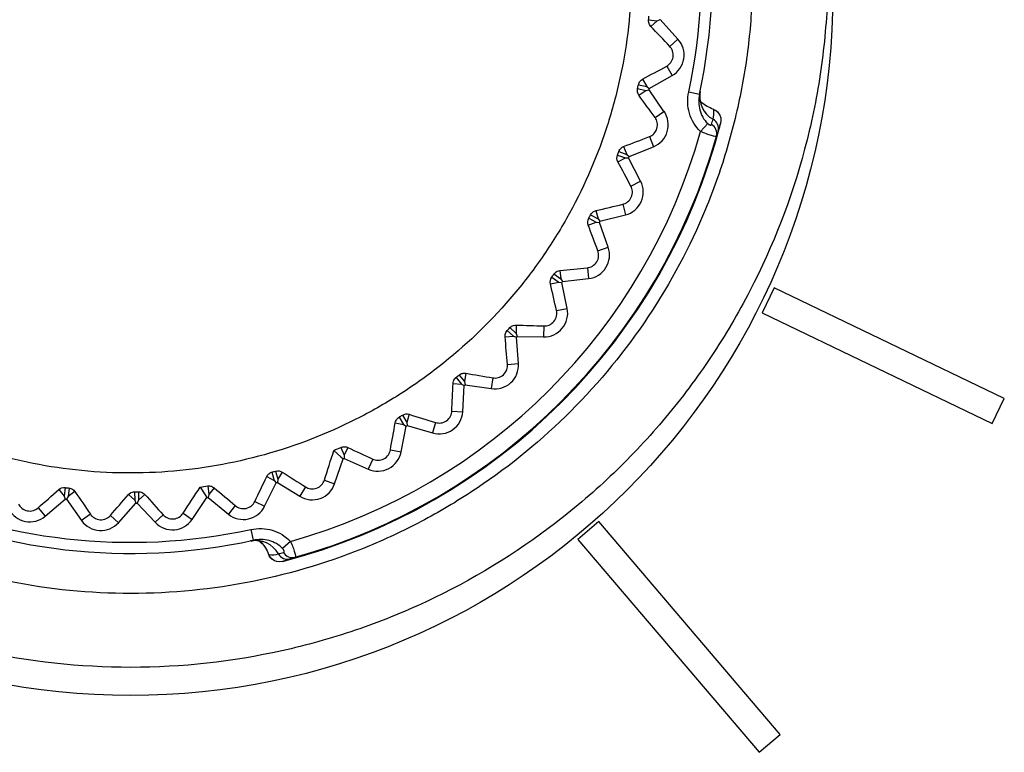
# Model space of a CAD drawing. Header units: millimetres. Extents: x 15231 to 16570, y 10019 to 11489.
# Tile 127 of 206: x 15950 to 15967, y 10792 to 10805. Entities that reach past the tile are written whole.
import ezdxf

# ---------------------------------------------------------------- set-up
doc = ezdxf.new("R2010")
doc.units = ezdxf.units.MM

msp = doc.modelspace()

# ---------------------------------------------------------------- linework, layer by layer
at = {"color": 7, "linetype": 'Continuous', "lineweight": 25}
for p, q in [((15961.065, 10805.198), (15961.218, 10805.183)), ((15961.106, 10805.08), (15961.218, 10805.183)), ((15961.218, 10805.183), (15961.273, 10805.202)), ((15961.594, 10804.851), (15961.273, 10805.202)), ((15961.448, 10804.718), (15961.594, 10804.851)), ((15961.392, 10804.362), (15961.49, 10804.191)), ((15960.955, 10804.123), (15961.031, 10803.99)), ((15961.077, 10803.956), (15961.49, 10804.191)), ((15960.865, 10803.957), (15961.015, 10803.922)), ((15960.88, 10804.023), (15961.031, 10803.99)), ((15960.89, 10803.835), (15961.015, 10803.922)), ((15961.015, 10803.922), (15961.072, 10803.933)), ((15961.031, 10803.99), (15961.077, 10803.956)), ((15961.343, 10803.543), (15961.072, 10803.933)), ((15961.79, 10803.895), (15961.985, 10803.852)), ((15961.181, 10803.43), (15961.343, 10803.543)), ((15962.245, 10803.574), (15962.239, 10803.576)), ((15962.005, 10803.181), (15962.134, 10803.321)), ((15961.078, 10803.085), (15961.152, 10802.902)), ((15960.526, 10802.817), (15960.67, 10802.764)), ((15960.613, 10802.906), (15960.67, 10802.764)), ((15960.711, 10802.724), (15961.152, 10802.902)), ((15960.502, 10802.753), (15960.646, 10802.699)), ((15960.51, 10802.629), (15960.646, 10802.699)), ((15960.646, 10802.699), (15960.703, 10802.703)), ((15960.67, 10802.764), (15960.711, 10802.724)), ((15960.92, 10802.28), (15960.703, 10802.703)), ((15960.745, 10802.189), (15960.92, 10802.28)), ((15960.112, 10801.746), (15960.15, 10801.598)), ((15960.597, 10801.861), (15960.646, 10801.67)), ((15959.973, 10801.485), (15960.117, 10801.536)), ((15959.981, 10801.609), (15960.117, 10801.536)), ((15960.014, 10801.67), (15960.15, 10801.598)), ((15960.117, 10801.536), (15960.174, 10801.532)), ((15960.15, 10801.598), (15960.185, 10801.553)), ((15960.185, 10801.553), (15960.646, 10801.67)), ((15960.333, 10801.084), (15960.174, 10801.532)), ((15960.147, 10801.018), (15960.333, 10801.084)), ((15959.461, 10800.663), (15959.478, 10800.511)), ((15959.957, 10800.713), (15959.98, 10800.517)), ((15959.313, 10800.545), (15959.438, 10800.455)), ((15959.353, 10800.6), (15959.478, 10800.511)), ((15959.478, 10800.511), (15959.508, 10800.462)), ((15959.508, 10800.462), (15959.98, 10800.517)), ((15959.288, 10800.423), (15959.438, 10800.455)), ((15959.438, 10800.455), (15959.494, 10800.443)), ((15959.592, 10799.977), (15959.494, 10800.443)), ((15963.336, 10800.348), (15963.12, 10799.898)), ((15967.499, 10798.344), (15963.336, 10800.348)), ((15959.398, 10799.937), (15959.592, 10799.977)), ((15963.12, 10799.898), (15967.282, 10797.894)), ((15963.12, 10799.898), (15963.12, 10799.898)), ((15963.12, 10799.898), (15967.282, 10797.894)), ((15958.509, 10799.579), (15958.62, 10799.473)), ((15958.556, 10799.629), (15958.668, 10799.523)), ((15958.671, 10799.676), (15958.668, 10799.523)), ((15959.169, 10799.659), (15959.166, 10799.462)), ((15958.468, 10799.462), (15958.62, 10799.473)), ((15958.62, 10799.473), (15958.674, 10799.454)), ((15958.668, 10799.523), (15958.69, 10799.47)), ((15958.709, 10798.98), (15958.674, 10799.454)), ((15958.69, 10799.47), (15959.166, 10799.462)), ((15958.512, 10798.965), (15958.709, 10798.98)), ((15957.583, 10798.729), (15957.679, 10798.609)), ((15957.636, 10798.772), (15957.733, 10798.653)), ((15957.756, 10798.804), (15957.733, 10798.653)), ((15958.248, 10798.721), (15958.218, 10798.526)), ((15957.527, 10798.618), (15957.679, 10798.609)), ((15957.679, 10798.609), (15957.73, 10798.583)), ((15957.702, 10798.108), (15957.73, 10798.583)), ((15957.733, 10798.653), (15957.749, 10798.597)), ((15957.749, 10798.597), (15958.218, 10798.526)), ((15967.282, 10797.894), (15967.499, 10798.344)), ((15967.282, 10797.894), (15967.499, 10798.344)), ((15967.499, 10798.344), (15967.499, 10798.344)), ((15956.552, 10798.01), (15956.632, 10797.878)), ((15956.611, 10798.046), (15956.691, 10797.914)), ((15956.734, 10798.061), (15956.691, 10797.914)), ((15957.505, 10798.12), (15957.702, 10798.108)), ((15956.482, 10797.908), (15956.632, 10797.878)), ((15956.587, 10797.379), (15956.679, 10797.845)), ((15956.632, 10797.878), (15956.679, 10797.845)), ((15956.691, 10797.914), (15956.699, 10797.857)), ((15956.699, 10797.857), (15957.155, 10797.724)), ((15957.21, 10797.913), (15957.155, 10797.724)), ((15967.282, 10797.894), (15967.282, 10797.894)), ((15955.497, 10797.462), (15955.56, 10797.321)), ((15955.622, 10797.461), (15955.56, 10797.321)), ((15955.56, 10797.321), (15955.56, 10797.264)), ((15955.56, 10797.264), (15955.994, 10797.071)), ((15956.394, 10797.417), (15956.587, 10797.379)), ((15955.385, 10796.805), (15955.538, 10797.255)), ((15956.074, 10797.251), (15955.994, 10797.071)), ((15954.156, 10796.933), (15954.293, 10796.865)), ((15954.251, 10797.014), (15954.293, 10796.865)), ((15954.316, 10797.032), (15954.359, 10796.885)), ((15954.439, 10797.015), (15954.359, 10796.885)), ((15950.513, 10796.735), (15950.494, 10796.582)), ((15950.581, 10796.727), (15950.563, 10796.574)), ((15953.089, 10796.764), (15953.111, 10796.612)), ((15953.208, 10796.73), (15953.111, 10796.612)), ((15954.117, 10796.396), (15954.329, 10796.821)), ((15954.293, 10796.865), (15954.329, 10796.821)), ((15954.359, 10796.885), (15954.351, 10796.828)), ((15954.351, 10796.828), (15954.756, 10796.578)), ((15954.86, 10796.746), (15954.756, 10796.578)), ((15955.199, 10796.868), (15955.385, 10796.805)), ((15950.394, 10796.699), (15950.494, 10796.582)), ((15950.494, 10796.582), (15950.51, 10796.527)), ((15950.563, 10796.574), (15950.533, 10796.525)), ((15950.687, 10796.662), (15950.563, 10796.574)), ((15951.655, 10796.608), (15951.769, 10796.507)), ((15951.768, 10796.661), (15951.769, 10796.507)), ((15951.836, 10796.661), (15951.838, 10796.507)), ((15951.95, 10796.612), (15951.838, 10796.507)), ((15952.807, 10796.159), (15953.073, 10796.553)), ((15953.111, 10796.612), (15953.096, 10796.556)), ((15953.096, 10796.556), (15953.464, 10796.255)), ((15950.149, 10796.218), (15950.51, 10796.527)), ((15950.533, 10796.525), (15950.808, 10796.137)), ((15951.476, 10796.1), (15951.792, 10796.454)), ((15951.769, 10796.507), (15951.792, 10796.454)), ((15951.838, 10796.507), (15951.816, 10796.455)), ((15951.816, 10796.455), (15952.14, 10796.107)), ((15953.589, 10796.408), (15953.464, 10796.255)), ((15953.941, 10796.483), (15954.117, 10796.396)), ((15950.021, 10796.368), (15950.149, 10796.218)), ((15950.969, 10796.251), (15950.808, 10796.137)), ((15951.329, 10796.231), (15951.476, 10796.1)), ((15952.284, 10796.242), (15952.14, 10796.107)), ((15952.643, 10796.27), (15952.807, 10796.159)), ((15960.167, 10796.12), (15959.787, 10795.796)), ((15963.443, 10792.269), (15960.167, 10796.12)), ((15953.871, 10795.976), (15953.913, 10795.781)), ((15954.585, 10795.761), (15954.445, 10795.631)), ((15959.787, 10795.796), (15963.062, 10791.945)), ((15959.787, 10795.796), (15963.062, 10791.945)), ((15959.787, 10795.796), (15959.787, 10795.796)), ((15954.189, 10795.527), (15954.192, 10795.521)), ((15963.062, 10791.945), (15963.443, 10792.269)), ((15963.062, 10791.945), (15963.443, 10792.269)), ((15963.443, 10792.269), (15963.443, 10792.269)), ((15963.062, 10791.945), (15963.062, 10791.945))]:
    msp.add_line(p, q, dxfattribs=at)
at = {"color": 7, "linetype": 'Continuous', "lineweight": 25, "flags": 128}
for points in [[(15962.016, 10803.698), (15962.017, 10803.698), (15961.995, 10803.759), (15961.995, 10803.9), (15961.996, 10803.901), (15961.996, 10803.901)], [(15955.372, 10797.408), (15955.496, 10797.293), (15955.538, 10797.255)], [(15952.954, 10796.745), (15953.043, 10796.602), (15953.073, 10796.553)]]:
    msp.add_lwpolyline(points, dxfattribs=at)
at = {"color": 7, "linetype": 'Continuous', "lineweight": 25}
msp.add_circle((15951.697, 10805.673), 12.699, dxfattribs=at)
for centre, radius, start, end in [((15951.697, 10806.069), 10.524, 347.8421, 282.1579), ((15951.697, 10806.069), 10.324, 347.8421, 282.1579), ((15961.279, 10804.562), 0.428, 299.6425, 42.4851), ((15951.697, 10806.069), 9.615, 347.1649, 347.3032), ((15962.46, 10803.812), 0.472, 169.211, 241.0889), ((15960.992, 10803.299), 0.428, 291.983, 34.8256), ((15962.174, 10803.373), 0.209, 41.9169, 70.4501), ((15951.697, 10806.069), 11.017, 284.4177, 345.5823), ((15962.136, 10803.232), 0.192, 346.3626, 60.3668), ((15951.697, 10806.069), 10.705, 285.6523, 344.3477), ((15962.106, 10803.141), 0.192, 345.8339, 59.4514), ((15951.697, 10806.069), 11.005, 285.6841, 344.3159), ((15951.697, 10806.069), 9.615, 339.5053, 339.6436), ((15960.54, 10802.084), 0.428, 284.3234, 27.166), ((15951.697, 10806.069), 9.615, 331.8457, 331.9841), ((15959.93, 10800.941), 0.428, 276.6638, 19.5064), ((15951.697, 10806.069), 9.615, 324.1861, 324.3245), ((15959.173, 10799.89), 0.428, 269.0042, 11.8468), ((15951.697, 10806.069), 9.615, 316.5266, 316.6649), ((15958.283, 10798.948), 0.428, 261.3447, 4.1873), ((15951.697, 10806.069), 9.615, 308.867, 309.0054), ((15957.275, 10798.134), 0.428, 253.6851, 356.5277), ((15951.697, 10806.069), 9.615, 301.2074, 301.3458), ((15951.697, 10806.069), 9.615, 293.5478, 293.6862), ((15956.168, 10797.461), 0.428, 246.0255, 348.8681), ((15951.697, 10806.069), 9.615, 285.8883, 286.0266), ((15954.98, 10796.942), 0.428, 238.3659, 341.2085), ((15951.697, 10806.069), 9.615, 278.2287, 278.3671), ((15951.697, 10806.069), 9.615, 262.9095, 263.0479), ((15951.697, 10806.069), 9.615, 270.5691, 270.7075), ((15953.735, 10796.586), 0.428, 230.7064, 333.549), ((15949.871, 10796.543), 0.428, 207.7276, 310.5702), ((15951.157, 10796.385), 0.428, 215.3872, 318.2298), ((15952.453, 10796.399), 0.428, 223.0468, 325.8894), ((15953.954, 10795.306), 0.472, 28.9111, 100.789), ((15954.392, 10795.592), 0.209, 199.5499, 228.0831), ((15954.534, 10795.629), 0.192, 209.6332, 283.6374), ((15954.625, 10795.659), 0.192, 210.5486, 284.1661)]:
    msp.add_arc(centre, radius, start, end, dxfattribs=at)
for centre, major_axis, start_param, end_param in [((15951.938, 10806.732), (3.691, 10.141), 4.763735, 4.764101), ((15951.034, 10805.828), (10.141, 3.691), 4.660677, 4.661043)]:
    msp.add_ellipse(centre, major_axis=major_axis, ratio=0.998849, start_param=start_param, end_param=end_param, dxfattribs=at)
for points, knots in [([(15951.697, 10794.819), (15952.44, 10794.819), (15953.176, 10794.892), (15954.632, 10795.183), (15955.337, 10795.399), (15956.352, 10795.821), (15956.684, 10795.978), (15957.334, 10796.326), (15957.654, 10796.518), (15958.574, 10797.135), (15959.14, 10797.601), (15960.178, 10798.64), (15960.652, 10799.22), (15961.467, 10800.443), (15961.812, 10801.089), (15962.235, 10802.113), (15962.36, 10802.464), (15962.573, 10803.17), (15962.662, 10803.526), (15962.804, 10804.245), (15962.858, 10804.608), (15962.929, 10805.339), (15962.947, 10805.709), (15962.946, 10806.822), (15962.873, 10807.552), (15962.658, 10808.631), (15962.568, 10808.987), (15962.353, 10809.695), (15962.227, 10810.046), (15961.803, 10811.066), (15961.457, 10811.712), (15960.844, 10812.629), (15960.622, 10812.928), (15960.152, 10813.5), (15959.904, 10813.772), (15959.125, 10814.549), (15958.558, 10815.015), (15957.634, 10815.632), (15957.315, 10815.823), (15956.666, 10816.169), (15956.334, 10816.325), (15955.657, 10816.605), (15955.312, 10816.729), (15954.606, 10816.942), (15954.245, 10817.033), (15953.157, 10817.248), (15952.427, 10817.319), (15950.959, 10817.319), (15950.213, 10817.245), (15948.772, 10816.957), (15948.07, 10816.744), (15947.048, 10816.32), (15946.711, 10816.16), (15946.06, 10815.812), (15945.745, 10815.623), (15944.832, 10815.011), (15944.262, 10814.545), (15943.213, 10813.494), (15942.748, 10812.926), (15942.137, 10812.011), (15941.948, 10811.696), (15941.6, 10811.044), (15941.441, 10810.707), (15941.019, 10809.686), (15940.806, 10808.984), (15940.591, 10807.902), (15940.537, 10807.535), (15940.464, 10806.798), (15940.447, 10806.43), (15940.447, 10805.329), (15940.519, 10804.6), (15940.735, 10803.511), (15940.826, 10803.15), (15941.04, 10802.445), (15941.288, 10801.755), (15941.601, 10801.092), (15941.948, 10800.442), (15942.14, 10800.123), (15942.756, 10799.201), (15943.222, 10798.634), (15944, 10797.856), (15944.273, 10797.608), (15944.846, 10797.137), (15945.144, 10796.917), (15946.062, 10796.304), (15946.708, 10795.959), (15947.73, 10795.535), (15948.081, 10795.409), (15948.788, 10795.195), (15949.144, 10795.106), (15950.223, 10794.892), (15950.954, 10794.819), (15951.697, 10794.819)], [0, 0, 0, 0, 0.03125, 0.03125, 0.0625, 0.0625, 0.078125, 0.078125, 0.09375, 0.09375, 0.125, 0.125, 0.15625, 0.15625, 0.1875, 0.1875, 0.203125, 0.203125, 0.21875, 0.21875, 0.234375, 0.234375, 0.25, 0.25, 0.28125, 0.28125, 0.296875, 0.296875, 0.3125, 0.3125, 0.34375, 0.34375, 0.359375, 0.359375, 0.375, 0.375, 0.40625, 0.40625, 0.421875, 0.421875, 0.4375, 0.4375, 0.453125, 0.453125, 0.46875, 0.46875, 0.5, 0.5, 0.53125, 0.53125, 0.5625, 0.5625, 0.578125, 0.578125, 0.59375, 0.59375, 0.625, 0.625, 0.65625, 0.65625, 0.671875, 0.671875, 0.6875, 0.6875, 0.71875, 0.71875, 0.734375, 0.734375, 0.75, 0.75, 0.78125, 0.78125, 0.796875, 0.796875, 0.8125, 0.828125, 0.828125, 0.84375, 0.84375, 0.875, 0.875, 0.890625, 0.890625, 0.90625, 0.90625, 0.9375, 0.9375, 0.953125, 0.953125, 0.96875, 0.96875, 1, 1, 1, 1]), ([(15951.012, 10815.1), (15950.415, 10815.055), (15949.831, 10814.952), (15948.689, 10814.634), (15948.127, 10814.416), (15947.071, 10813.881), (15946.573, 10813.564), (15945.87, 10813.015), (15945.643, 10812.818), (15945.214, 10812.407), (15945.01, 10812.192), (15944.433, 10811.521), (15944.091, 10811.035), (15943.504, 10809.994), (15943.265, 10809.453), (15942.989, 10808.611), (15942.91, 10808.326), (15942.78, 10807.745), (15942.729, 10807.449), (15942.622, 10806.565), (15942.608, 10805.975), (15942.674, 10805.088), (15942.711, 10804.791), (15942.814, 10804.203), (15942.88, 10803.914), (15943.117, 10803.06), (15943.33, 10802.509), (15943.734, 10801.71), (15943.882, 10801.45), (15944.2, 10800.95), (15944.541, 10800.467), (15944.927, 10800.02), (15945.337, 10799.591), (15945.554, 10799.384), (15946.232, 10798.801), (15946.715, 10798.462), (15947.745, 10797.88), (15948.297, 10797.637), (15949.422, 10797.267), (15949.998, 10797.138), (15950.883, 10797.03), (15951.183, 10797.008), (15951.777, 10796.995), (15952.073, 10797.002), (15952.956, 10797.069), (15953.54, 10797.17), (15954.693, 10797.491), (15955.244, 10797.705), (15956.035, 10798.104), (15956.292, 10798.25), (15956.795, 10798.569), (15957.04, 10798.742), (15957.742, 10799.291), (15958.169, 10799.699), (15958.749, 10800.372), (15958.933, 10800.608), (15959.276, 10801.096), (15959.435, 10801.347), (15959.871, 10802.119), (15960.11, 10802.659), (15960.39, 10803.508), (15960.47, 10803.797), (15960.6, 10804.376), (15960.7, 10804.958), (15960.744, 10805.548), (15960.758, 10806.14), (15960.751, 10806.44), (15960.684, 10807.332), (15960.582, 10807.914), (15960.346, 10808.768), (15960.253, 10809.05), (15960.038, 10809.607), (15959.916, 10809.881), (15959.516, 10810.674), (15959.2, 10811.173), (15958.652, 10811.875), (15958.456, 10812.102), (15958.045, 10812.533), (15957.831, 10812.737), (15957.16, 10813.315), (15956.676, 10813.656), (15955.635, 10814.245), (15955.093, 10814.484), (15954.252, 10814.762), (15953.966, 10814.841), (15953.386, 10814.971), (15953.09, 10815.022), (15952.203, 10815.131), (15951.609, 10815.145), (15951.012, 10815.1)], [0, 0, 0, 0, 0.03125, 0.03125, 0.0625, 0.0625, 0.09375, 0.09375, 0.109375, 0.109375, 0.125, 0.125, 0.15625, 0.15625, 0.1875, 0.1875, 0.203125, 0.203125, 0.21875, 0.21875, 0.25, 0.25, 0.265625, 0.265625, 0.28125, 0.28125, 0.3125, 0.3125, 0.328125, 0.328125, 0.34375, 0.359375, 0.359375, 0.375, 0.375, 0.40625, 0.40625, 0.4375, 0.4375, 0.46875, 0.46875, 0.484375, 0.484375, 0.5, 0.5, 0.53125, 0.53125, 0.5625, 0.5625, 0.578125, 0.578125, 0.59375, 0.59375, 0.625, 0.625, 0.640625, 0.640625, 0.65625, 0.65625, 0.6875, 0.6875, 0.703125, 0.703125, 0.71875, 0.734375, 0.734375, 0.75, 0.75, 0.78125, 0.78125, 0.796875, 0.796875, 0.8125, 0.8125, 0.84375, 0.84375, 0.859375, 0.859375, 0.875, 0.875, 0.90625, 0.90625, 0.9375, 0.9375, 0.953125, 0.953125, 0.96875, 0.96875, 1, 1, 1, 1]), ([(15964.11, 10808.329), (15964.192, 10807.876), (15964.249, 10807.414), (15964.312, 10806.495), (15964.318, 10806.036), (15964.28, 10805.122), (15964.237, 10804.667), (15964.1, 10803.759), (15964.006, 10803.303), (15963.65, 10801.965), (15963.32, 10801.112), (15962.687, 10799.889), (15962.452, 10799.489), (15961.94, 10798.72), (15961.665, 10798.353), (15961.077, 10797.651), (15960.765, 10797.316), (15960.104, 10796.681), (15959.753, 10796.379), (15958.653, 10795.533), (15957.87, 10795.058), (15956.625, 10794.475), (15956.197, 10794.303), (15955.319, 10794.004), (15954.876, 10793.881), (15953.535, 10793.583), (15952.625, 10793.482), (15950.77, 10793.482), (15949.858, 10793.583), (15948.517, 10793.881), (15948.075, 10794.004), (15947.198, 10794.302), (15946.769, 10794.475), (15945.523, 10795.058), (15944.741, 10795.533), (15943.642, 10796.378), (15943.29, 10796.681), (15942.628, 10797.317), (15942.316, 10797.651), (15941.729, 10798.353), (15941.454, 10798.72), (15940.943, 10799.489), (15940.707, 10799.889), (15940.073, 10801.113), (15939.743, 10801.966), (15939.388, 10803.302), (15939.294, 10803.758), (15939.157, 10804.667), (15939.113, 10805.123), (15939.076, 10806.037), (15939.082, 10806.495), (15939.145, 10807.413), (15939.202, 10807.876), (15939.284, 10808.329)], [0, 0, 0, 0, 0.03125, 0.03125, 0.0625, 0.0625, 0.09375, 0.09375, 0.125, 0.125, 0.1875, 0.1875, 0.21875, 0.21875, 0.25, 0.25, 0.28125, 0.28125, 0.3125, 0.3125, 0.375, 0.375, 0.40625, 0.40625, 0.4375, 0.4375, 0.5, 0.5, 0.5625, 0.5625, 0.59375, 0.59375, 0.625, 0.625, 0.6875, 0.6875, 0.71875, 0.71875, 0.75, 0.75, 0.78125, 0.78125, 0.8125, 0.8125, 0.875, 0.875, 0.90625, 0.90625, 0.9375, 0.9375, 0.96875, 0.96875, 1, 1, 1, 1]), ([(15961.106, 10805.08), (15961.096, 10805.09), (15961.088, 10805.101), (15961.081, 10805.114), (15961.075, 10805.126), (15961.07, 10805.139), (15961.068, 10805.153), (15961.065, 10805.167), (15961.064, 10805.182), (15961.065, 10805.197), (15961.065, 10805.197), (15961.065, 10805.197), (15961.065, 10805.198)], [0.0000085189, 0.0000085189, 0.0000085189, 0.0000085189, 0.0000581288, 0.0000581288, 0.0000581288, 0.0001022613, 0.0001022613, 0.0001022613, 0.000146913, 0.000146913, 0.000146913, 0.00014768, 0.00014768, 0.00014768, 0.00014768]), ([(15961.392, 10804.362), (15961.419, 10804.377), (15961.444, 10804.398), (15961.486, 10804.454), (15961.502, 10804.489), (15961.513, 10804.563), (15961.509, 10804.602), (15961.487, 10804.668), (15961.469, 10804.695), (15961.448, 10804.718)], [0, 0, 0, 0, 0.25, 0.25, 0.5, 0.5, 0.75, 0.75, 1, 1, 1, 1]), ([(15960.88, 10804.023), (15960.883, 10804.035), (15960.887, 10804.047), (15960.892, 10804.057), (15960.898, 10804.069), (15960.905, 10804.08), (15960.913, 10804.089), (15960.924, 10804.101), (15960.936, 10804.112), (15960.949, 10804.119), (15960.951, 10804.121), (15960.953, 10804.122), (15960.955, 10804.123)], [0.0000035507, 0.0000035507, 0.0000035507, 0.0000035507, 0.0000399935, 0.0000399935, 0.0000399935, 0.0000796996, 0.0000796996, 0.0000796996, 0.0001344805, 0.0001344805, 0.0001344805, 0.0001425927, 0.0001425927, 0.0001425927, 0.0001425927]), ([(15962.005, 10803.181), (15961.909, 10803.27), (15961.84, 10803.384), (15961.767, 10803.633), (15961.762, 10803.766), (15961.79, 10803.895)], [0, 0, 0, 0, 0.5, 0.5, 1, 1, 1, 1]), ([(15961.985, 10803.852), (15961.965, 10803.758), (15961.967, 10803.66), (15962.016, 10803.475), (15962.064, 10803.388), (15962.134, 10803.321)], [0, 0, 0, 0, 0.5, 0.5, 1, 1, 1, 1]), ([(15962.239, 10803.576), (15962.161, 10803.613), (15962.063, 10803.658), (15961.986, 10803.732), (15961.97, 10803.747)], [0, 0, 0, 0, 0.794791, 1, 1, 1, 1]), ([(15961.078, 10803.085), (15961.107, 10803.096), (15961.135, 10803.113), (15961.183, 10803.163), (15961.204, 10803.196), (15961.225, 10803.269), (15961.226, 10803.308), (15961.213, 10803.376), (15961.199, 10803.405), (15961.181, 10803.43)], [0, 0, 0, 0, 0.25, 0.25, 0.5, 0.5, 0.75, 0.75, 1, 1, 1, 1]), ([(15962.134, 10803.321), (15962.139, 10803.317), (15962.143, 10803.313), (15962.148, 10803.31), (15962.149, 10803.308), (15962.151, 10803.307), (15962.152, 10803.306), (15962.157, 10803.303), (15962.162, 10803.301), (15962.166, 10803.299), (15962.168, 10803.298), (15962.169, 10803.298), (15962.171, 10803.297), (15962.177, 10803.295), (15962.182, 10803.294), (15962.186, 10803.294), (15962.19, 10803.294), (15962.194, 10803.295), (15962.197, 10803.297), (15962.2, 10803.299), (15962.202, 10803.301), (15962.203, 10803.304), (15962.204, 10803.305), (15962.204, 10803.305), (15962.204, 10803.306)], [0, 0, 0, 0, 0.0000175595, 0.0000175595, 0.0000175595, 0.0000234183, 0.0000234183, 0.0000234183, 0.000040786, 0.000040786, 0.000040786, 0.0000481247, 0.0000481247, 0.0000481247, 0.0000732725, 0.0000732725, 0.0000732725, 0.0001000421, 0.0001000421, 0.0001000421, 0.0001301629, 0.0001301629, 0.0001301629, 0.0001353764, 0.0001353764, 0.0001353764, 0.0001353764]), ([(15962.292, 10803.094), (15962.288, 10803.085), (15962.255, 10803.088), (15962.148, 10803.119), (15962.076, 10803.147), (15962.005, 10803.181)], [0, 0, 0, 0, 0.5, 0.5, 1, 1, 1, 1]), ([(15960.526, 10802.817), (15960.53, 10802.829), (15960.536, 10802.841), (15960.543, 10802.851), (15960.55, 10802.861), (15960.559, 10802.871), (15960.568, 10802.879), (15960.58, 10802.89), (15960.594, 10802.898), (15960.608, 10802.904), (15960.61, 10802.905), (15960.611, 10802.905), (15960.613, 10802.906)], [0.0000026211, 0.0000026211, 0.0000026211, 0.0000026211, 0.0000400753, 0.0000400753, 0.0000400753, 0.0000798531, 0.0000798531, 0.0000798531, 0.0001350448, 0.0001350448, 0.0001350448, 0.0001417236, 0.0001417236, 0.0001417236, 0.0001417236]), ([(15960.597, 10801.861), (15960.626, 10801.868), (15960.657, 10801.882), (15960.712, 10801.925), (15960.736, 10801.954), (15960.767, 10802.024), (15960.773, 10802.062), (15960.769, 10802.131), (15960.759, 10802.163), (15960.745, 10802.189)], [0, 0, 0, 0, 0.25, 0.25, 0.5, 0.5, 0.75, 0.75, 1, 1, 1, 1]), ([(15960.014, 10801.67), (15960.02, 10801.681), (15960.027, 10801.692), (15960.036, 10801.701), (15960.044, 10801.71), (15960.054, 10801.719), (15960.064, 10801.725), (15960.078, 10801.734), (15960.093, 10801.741), (15960.108, 10801.745), (15960.109, 10801.745), (15960.11, 10801.746), (15960.112, 10801.746)], [0.000001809, 0.000001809, 0.000001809, 0.000001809, 0.0000401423, 0.0000401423, 0.0000401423, 0.0000799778, 0.0000799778, 0.0000799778, 0.0001355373, 0.0001355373, 0.0001355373, 0.000140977, 0.000140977, 0.000140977, 0.000140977]), ([(15959.957, 10800.713), (15959.987, 10800.716), (15960.018, 10800.725), (15960.079, 10800.76), (15960.107, 10800.786), (15960.147, 10800.851), (15960.158, 10800.888), (15960.163, 10800.957), (15960.158, 10800.99), (15960.147, 10801.018)], [0, 0, 0, 0, 0.25, 0.25, 0.5, 0.5, 0.75, 0.75, 1, 1, 1, 1]), ([(15959.353, 10800.6), (15959.361, 10800.611), (15959.37, 10800.621), (15959.38, 10800.629), (15959.389, 10800.637), (15959.4, 10800.644), (15959.411, 10800.649), (15959.426, 10800.656), (15959.442, 10800.661), (15959.457, 10800.662), (15959.458, 10800.663), (15959.459, 10800.663), (15959.461, 10800.663)], [0.0000010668, 0.0000010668, 0.0000010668, 0.0000010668, 0.000040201, 0.000040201, 0.000040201, 0.0000800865, 0.0000800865, 0.0000800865, 0.0001359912, 0.0001359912, 0.0001359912, 0.0001403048, 0.0001403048, 0.0001403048, 0.0001403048]), ([(15959.169, 10799.659), (15959.199, 10799.658), (15959.232, 10799.663), (15959.296, 10799.69), (15959.328, 10799.712), (15959.376, 10799.771), (15959.392, 10799.806), (15959.406, 10799.875), (15959.405, 10799.907), (15959.398, 10799.937)], [0, 0, 0, 0, 0.25, 0.25, 0.5, 0.5, 0.75, 0.75, 1, 1, 1, 1]), ([(15958.468, 10799.462), (15958.467, 10799.475), (15958.467, 10799.489), (15958.47, 10799.503), (15958.472, 10799.516), (15958.477, 10799.529), (15958.483, 10799.542), (15958.489, 10799.555), (15958.498, 10799.567), (15958.508, 10799.578), (15958.508, 10799.578), (15958.509, 10799.579), (15958.509, 10799.579)], [0.0000095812, 0.0000095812, 0.0000095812, 0.0000095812, 0.0000588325, 0.0000588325, 0.0000588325, 0.0001028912, 0.0001028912, 0.0001028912, 0.0001474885, 0.0001474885, 0.0001474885, 0.0001490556, 0.0001490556, 0.0001490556, 0.0001490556]), ([(15958.556, 10799.629), (15958.565, 10799.638), (15958.576, 10799.647), (15958.587, 10799.654), (15958.598, 10799.661), (15958.609, 10799.666), (15958.621, 10799.669), (15958.637, 10799.674), (15958.653, 10799.677), (15958.668, 10799.676), (15958.669, 10799.676), (15958.67, 10799.676), (15958.671, 10799.676)], [0.0000003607, 0.0000003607, 0.0000003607, 0.0000003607, 0.0000402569, 0.0000402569, 0.0000402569, 0.0000801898, 0.0000801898, 0.0000801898, 0.0001364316, 0.0001364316, 0.0001364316, 0.0001396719, 0.0001396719, 0.0001396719, 0.0001396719]), ([(15958.248, 10798.721), (15958.278, 10798.716), (15958.311, 10798.716), (15958.378, 10798.734), (15958.412, 10798.752), (15958.468, 10798.804), (15958.489, 10798.836), (15958.512, 10798.902), (15958.515, 10798.935), (15958.512, 10798.965)], [0, 0, 0, 0, 0.25, 0.25, 0.5, 0.5, 0.75, 0.75, 1, 1, 1, 1]), ([(15957.527, 10798.618), (15957.528, 10798.632), (15957.53, 10798.646), (15957.535, 10798.66), (15957.539, 10798.673), (15957.545, 10798.685), (15957.553, 10798.697), (15957.56, 10798.706), (15957.568, 10798.716), (15957.577, 10798.724), (15957.579, 10798.726), (15957.581, 10798.728), (15957.583, 10798.729)], [0.0000072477, 0.0000072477, 0.0000072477, 0.0000072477, 0.0000581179, 0.0000581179, 0.0000581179, 0.0001018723, 0.0001018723, 0.0001018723, 0.0001391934, 0.0001391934, 0.0001391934, 0.0001465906, 0.0001465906, 0.0001465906, 0.0001465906]), ([(15957.636, 10798.772), (15957.654, 10798.787), (15957.676, 10798.797), (15957.718, 10798.807), (15957.738, 10798.807), (15957.756, 10798.804)], [0, 0, 0, 0, 0.5, 0.5, 1, 1, 1, 1]), ([(15956.482, 10797.908), (15956.484, 10797.921), (15956.489, 10797.936), (15956.496, 10797.949), (15956.502, 10797.961), (15956.509, 10797.972), (15956.519, 10797.982), (15956.527, 10797.991), (15956.536, 10798), (15956.547, 10798.006), (15956.549, 10798.008), (15956.55, 10798.009), (15956.552, 10798.01)], [0.000005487, 0.000005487, 0.000005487, 0.000005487, 0.0000575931, 0.0000575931, 0.0000575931, 0.0001011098, 0.0001011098, 0.0001011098, 0.0001382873, 0.0001382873, 0.0001382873, 0.0001449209, 0.0001449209, 0.0001449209, 0.0001449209]), ([(15957.21, 10797.913), (15957.239, 10797.904), (15957.271, 10797.9), (15957.34, 10797.909), (15957.377, 10797.922), (15957.44, 10797.966), (15957.464, 10797.996), (15957.496, 10798.058), (15957.504, 10798.09), (15957.505, 10798.12)], [0, 0, 0, 0, 0.25, 0.25, 0.5, 0.5, 0.75, 0.75, 1, 1, 1, 1]), ([(15955.497, 10797.462), (15955.504, 10797.465), (15955.511, 10797.467), (15955.518, 10797.469), (15955.53, 10797.473), (15955.542, 10797.475), (15955.554, 10797.475), (15955.569, 10797.475), (15955.584, 10797.473), (15955.598, 10797.47), (15955.606, 10797.467), (15955.614, 10797.464), (15955.622, 10797.461)], [0.0000166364, 0.0000166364, 0.0000166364, 0.0000166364, 0.0000381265, 0.0000381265, 0.0000381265, 0.0000760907, 0.0000760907, 0.0000760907, 0.0001252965, 0.0001252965, 0.0001252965, 0.0001563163, 0.0001563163, 0.0001563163, 0.0001563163]), ([(15956.074, 10797.251), (15956.101, 10797.238), (15956.133, 10797.23), (15956.203, 10797.229), (15956.241, 10797.238), (15956.308, 10797.273), (15956.337, 10797.299), (15956.377, 10797.356), (15956.388, 10797.387), (15956.394, 10797.417)], [0, 0, 0, 0, 0.25, 0.25, 0.5, 0.5, 0.75, 0.75, 1, 1, 1, 1]), ([(15954.156, 10796.933), (15954.162, 10796.947), (15954.17, 10796.959), (15954.181, 10796.971), (15954.19, 10796.98), (15954.2, 10796.989), (15954.212, 10796.997), (15954.222, 10797.003), (15954.234, 10797.008), (15954.245, 10797.012), (15954.247, 10797.013), (15954.249, 10797.013), (15954.251, 10797.014)], [0.0000028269, 0.0000028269, 0.0000028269, 0.0000028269, 0.0000568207, 0.0000568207, 0.0000568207, 0.0000999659, 0.0000999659, 0.0000999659, 0.0001368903, 0.0001368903, 0.0001368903, 0.0001424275, 0.0001424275, 0.0001424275, 0.0001424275]), ([(15950.581, 10796.727), (15950.592, 10796.725), (15950.604, 10796.723), (15950.615, 10796.719), (15950.626, 10796.714), (15950.638, 10796.709), (15950.647, 10796.702), (15950.661, 10796.693), (15950.672, 10796.682), (15950.682, 10796.67), (15950.683, 10796.668), (15950.685, 10796.665), (15950.687, 10796.662)], [0.0000044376, 0.0000044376, 0.0000044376, 0.0000044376, 0.0000393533, 0.0000393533, 0.0000393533, 0.000078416, 0.000078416, 0.000078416, 0.0001327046, 0.0001327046, 0.0001327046, 0.0001442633, 0.0001442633, 0.0001442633, 0.0001442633]), ([(15953.089, 10796.764), (15953.099, 10796.765), (15953.109, 10796.766), (15953.12, 10796.765), (15953.132, 10796.765), (15953.145, 10796.762), (15953.156, 10796.759), (15953.171, 10796.754), (15953.185, 10796.747), (15953.197, 10796.738), (15953.201, 10796.736), (15953.205, 10796.733), (15953.208, 10796.73)], [0.0000077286, 0.0000077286, 0.0000077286, 0.0000077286, 0.0000389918, 0.0000389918, 0.0000389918, 0.0000777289, 0.0000777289, 0.0000777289, 0.0001305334, 0.0001305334, 0.0001305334, 0.0001474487, 0.0001474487, 0.0001474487, 0.0001474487]), ([(15954.86, 10796.746), (15954.885, 10796.73), (15954.916, 10796.718), (15954.984, 10796.708), (15955.023, 10796.711), (15955.095, 10796.737), (15955.127, 10796.759), (15955.174, 10796.81), (15955.189, 10796.839), (15955.199, 10796.868)], [0, 0, 0, 0, 0.25, 0.25, 0.5, 0.5, 0.75, 0.75, 1, 1, 1, 1]), ([(15951.655, 10796.608), (15951.664, 10796.62), (15951.676, 10796.63), (15951.69, 10796.639), (15951.701, 10796.645), (15951.714, 10796.651), (15951.727, 10796.655), (15951.738, 10796.658), (15951.751, 10796.66), (15951.763, 10796.661), (15951.764, 10796.661), (15951.766, 10796.661), (15951.768, 10796.661)], [0.0000006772, 0.0000006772, 0.0000006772, 0.0000006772, 0.0000561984, 0.0000561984, 0.0000561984, 0.0000990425, 0.0000990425, 0.0000990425, 0.0001357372, 0.0001357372, 0.0001357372, 0.0001404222, 0.0001404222, 0.0001404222, 0.0001404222]), ([(15951.836, 10796.661), (15951.847, 10796.662), (15951.858, 10796.66), (15951.869, 10796.658), (15951.881, 10796.656), (15951.893, 10796.651), (15951.904, 10796.646), (15951.919, 10796.639), (15951.931, 10796.63), (15951.942, 10796.62), (15951.945, 10796.617), (15951.947, 10796.615), (15951.95, 10796.612)], [0.0000058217, 0.0000058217, 0.0000058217, 0.0000058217, 0.0000391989, 0.0000391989, 0.0000391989, 0.0000781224, 0.0000781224, 0.0000781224, 0.000131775, 0.000131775, 0.000131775, 0.0001455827, 0.0001455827, 0.0001455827, 0.0001455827]), ([(15949.667, 10796.436), (15949.68, 10796.409), (15949.7, 10796.383), (15949.755, 10796.339), (15949.789, 10796.322), (15949.865, 10796.308), (15949.903, 10796.31), (15949.97, 10796.331), (15949.998, 10796.348), (15950.021, 10796.368)], [0, 0, 0, 0, 0.25, 0.25, 0.5, 0.5, 0.75, 0.75, 1, 1, 1, 1]), ([(15953.589, 10796.408), (15953.612, 10796.388), (15953.64, 10796.372), (15953.707, 10796.353), (15953.746, 10796.351), (15953.821, 10796.367), (15953.856, 10796.385), (15953.909, 10796.43), (15953.928, 10796.456), (15953.941, 10796.483)], [0, 0, 0, 0, 0.25, 0.25, 0.5, 0.5, 0.75, 0.75, 1, 1, 1, 1]), ([(15950.969, 10796.251), (15950.986, 10796.226), (15951.009, 10796.203), (15951.068, 10796.167), (15951.106, 10796.155), (15951.182, 10796.15), (15951.22, 10796.159), (15951.284, 10796.188), (15951.309, 10796.208), (15951.329, 10796.231)], [0, 0, 0, 0, 0.25, 0.25, 0.5, 0.5, 0.75, 0.75, 1, 1, 1, 1]), ([(15952.284, 10796.242), (15952.304, 10796.219), (15952.33, 10796.199), (15952.394, 10796.172), (15952.433, 10796.164), (15952.509, 10796.17), (15952.546, 10796.184), (15952.604, 10796.221), (15952.627, 10796.245), (15952.643, 10796.27)], [0, 0, 0, 0, 0.25, 0.25, 0.5, 0.5, 0.75, 0.75, 1, 1, 1, 1]), ([(15953.871, 10795.976), (15954, 10796.004), (15954.133, 10795.999), (15954.381, 10795.926), (15954.496, 10795.857), (15954.585, 10795.761)], [0, 0, 0, 0, 0.5, 0.5, 1, 1, 1, 1]), ([(15953.874, 10795.763), (15953.888, 10795.768), (15953.947, 10795.792), (15954.035, 10795.767), (15954.079, 10795.742), (15954.072, 10795.748), (15954.071, 10795.748)], [0, 0, 0, 0, 0.134238, 0.570721, 0.939527, 1, 1, 1, 1]), ([(15954.445, 10795.631), (15954.378, 10795.702), (15954.291, 10795.75), (15954.106, 10795.799), (15954.008, 10795.801), (15953.913, 10795.781)], [0, 0, 0, 0, 0.5, 0.5, 1, 1, 1, 1]), ([(15954.007, 10795.788), (15954.052, 10795.745), (15954.13, 10795.67), (15954.172, 10795.57), (15954.189, 10795.527)], [0, 0, 0, 0, 0.565911, 1, 1, 1, 1]), ([(15954.585, 10795.761), (15954.619, 10795.69), (15954.647, 10795.617), (15954.677, 10795.511), (15954.681, 10795.477), (15954.672, 10795.474)], [0, 0, 0, 0, 0.5, 0.5, 1, 1, 1, 1]), ([(15954.46, 10795.562), (15954.463, 10795.563), (15954.466, 10795.565), (15954.468, 10795.568), (15954.47, 10795.571), (15954.472, 10795.576), (15954.472, 10795.581), (15954.472, 10795.585), (15954.471, 10795.59), (15954.468, 10795.596), (15954.467, 10795.601), (15954.465, 10795.605), (15954.462, 10795.61), (15954.461, 10795.611), (15954.461, 10795.612), (15954.46, 10795.613), (15954.457, 10795.617), (15954.453, 10795.622), (15954.45, 10795.627), (15954.449, 10795.627), (15954.448, 10795.628), (15954.447, 10795.629), (15954.447, 10795.63), (15954.446, 10795.631), (15954.445, 10795.631)], [0, 0, 0, 0, 0.0000328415, 0.0000328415, 0.0000328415, 0.0000639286, 0.0000639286, 0.0000639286, 0.000089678, 0.000089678, 0.000089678, 0.0001072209, 0.0001072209, 0.0001072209, 0.0001110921, 0.0001110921, 0.0001110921, 0.0001288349, 0.0001288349, 0.0001288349, 0.0001322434, 0.0001322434, 0.0001322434, 0.0001353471, 0.0001353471, 0.0001353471, 0.0001353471])]:
    msp.add_open_spline(points, degree=3, knots=knots, dxfattribs=at)
for points in [[(15961.065, 10805.198), (15961.067, 10805.22), (15961.069, 10805.243), (15961.071, 10805.266)], [(15961.448, 10804.718), (15961.335, 10804.838), (15961.22, 10804.959), (15961.106, 10805.08)], [(15960.955, 10804.123), (15961.101, 10804.203), (15961.247, 10804.283), (15961.392, 10804.362)], [(15960.89, 10803.835), (15960.868, 10803.865), (15960.855, 10803.911), (15960.865, 10803.957)], [(15960.865, 10803.957), (15960.87, 10803.979), (15960.875, 10804.001), (15960.88, 10804.023)], [(15961.181, 10803.43), (15961.084, 10803.564), (15960.987, 10803.699), (15960.89, 10803.835)], [(15962.231, 10803.399), (15962.247, 10803.455), (15962.247, 10803.507), (15962.244, 10803.57)], [(15962.239, 10803.576), (15962.24, 10803.574), (15962.242, 10803.572), (15962.244, 10803.57)], [(15962.245, 10803.574), (15962.278, 10803.562), (15962.307, 10803.541), (15962.329, 10803.513)], [(15962.329, 10803.513), (15962.371, 10803.461), (15962.384, 10803.39), (15962.367, 10803.326)], [(15962.204, 10803.306), (15962.213, 10803.337), (15962.222, 10803.368), (15962.231, 10803.399)], [(15962.367, 10803.326), (15962.352, 10803.277), (15962.339, 10803.236), (15962.323, 10803.187)], [(15962.323, 10803.187), (15962.313, 10803.156), (15962.303, 10803.125), (15962.292, 10803.094)], [(15960.613, 10802.906), (15960.769, 10802.966), (15960.924, 10803.026), (15961.078, 10803.085)], [(15960.502, 10802.753), (15960.51, 10802.775), (15960.518, 10802.796), (15960.526, 10802.817)], [(15960.51, 10802.629), (15960.492, 10802.663), (15960.485, 10802.71), (15960.502, 10802.753)], [(15960.745, 10802.189), (15960.667, 10802.335), (15960.589, 10802.482), (15960.51, 10802.629)], [(15960.112, 10801.746), (15960.274, 10801.785), (15960.436, 10801.823), (15960.597, 10801.861)], [(15959.973, 10801.485), (15959.96, 10801.521), (15959.959, 10801.568), (15959.981, 10801.609)], [(15959.981, 10801.609), (15959.992, 10801.63), (15960.003, 10801.65), (15960.014, 10801.67)], [(15960.147, 10801.018), (15960.089, 10801.173), (15960.031, 10801.329), (15959.973, 10801.485)], [(15959.461, 10800.663), (15959.627, 10800.68), (15959.792, 10800.696), (15959.957, 10800.713)], [(15959.288, 10800.423), (15959.28, 10800.46), (15959.286, 10800.507), (15959.313, 10800.545)], [(15959.313, 10800.545), (15959.327, 10800.563), (15959.34, 10800.582), (15959.353, 10800.6)], [(15959.398, 10799.937), (15959.362, 10800.098), (15959.325, 10800.26), (15959.288, 10800.423)], [(15958.509, 10799.579), (15958.525, 10799.596), (15958.54, 10799.612), (15958.556, 10799.629)], [(15958.671, 10799.676), (15958.838, 10799.671), (15959.004, 10799.665), (15959.169, 10799.659)], [(15958.512, 10798.965), (15958.498, 10799.13), (15958.483, 10799.295), (15958.468, 10799.462)], [(15957.583, 10798.729), (15957.601, 10798.743), (15957.619, 10798.758), (15957.636, 10798.772)], [(15957.756, 10798.804), (15957.921, 10798.776), (15958.085, 10798.748), (15958.248, 10798.721)], [(15957.505, 10798.12), (15957.512, 10798.285), (15957.519, 10798.451), (15957.527, 10798.618)], [(15956.552, 10798.01), (15956.572, 10798.022), (15956.591, 10798.034), (15956.611, 10798.046)], [(15956.611, 10798.046), (15956.651, 10798.07), (15956.698, 10798.072), (15956.734, 10798.061)], [(15956.734, 10798.061), (15956.894, 10798.011), (15957.052, 10797.962), (15957.21, 10797.913)], [(15956.394, 10797.417), (15956.423, 10797.58), (15956.452, 10797.743), (15956.482, 10797.908)], [(15955.372, 10797.408), (15955.414, 10797.426), (15955.456, 10797.444), (15955.497, 10797.462)], [(15955.622, 10797.461), (15955.773, 10797.391), (15955.924, 10797.321), (15956.074, 10797.251)], [(15955.199, 10796.868), (15955.256, 10797.047), (15955.314, 10797.227), (15955.372, 10797.408)], [(15953.941, 10796.483), (15954.012, 10796.633), (15954.084, 10796.783), (15954.156, 10796.933)], [(15954.251, 10797.014), (15954.273, 10797.02), (15954.295, 10797.026), (15954.316, 10797.032)], [(15954.316, 10797.032), (15954.361, 10797.045), (15954.408, 10797.035), (15954.439, 10797.015)], [(15954.439, 10797.015), (15954.58, 10796.925), (15954.72, 10796.835), (15954.86, 10796.746)], [(15950.394, 10796.699), (15950.422, 10796.723), (15950.466, 10796.741), (15950.513, 10796.735)], [(15950.513, 10796.735), (15950.536, 10796.732), (15950.558, 10796.73), (15950.581, 10796.727)], [(15952.643, 10796.27), (15952.746, 10796.427), (15952.85, 10796.585), (15952.954, 10796.745)], [(15952.954, 10796.745), (15952.999, 10796.751), (15953.044, 10796.757), (15953.089, 10796.764)], [(15953.208, 10796.73), (15953.336, 10796.622), (15953.462, 10796.515), (15953.589, 10796.408)], [(15950.021, 10796.368), (15950.145, 10796.478), (15950.269, 10796.588), (15950.394, 10796.699)], [(15950.687, 10796.662), (15950.782, 10796.525), (15950.876, 10796.388), (15950.969, 10796.251)], [(15951.329, 10796.231), (15951.437, 10796.356), (15951.546, 10796.482), (15951.655, 10796.608)], [(15951.768, 10796.661), (15951.79, 10796.661), (15951.813, 10796.661), (15951.836, 10796.661)], [(15951.95, 10796.612), (15952.062, 10796.488), (15952.173, 10796.365), (15952.284, 10796.242)], [(15954.195, 10795.522), (15954.193, 10795.524), (15954.191, 10795.525), (15954.189, 10795.527)], [(15954.253, 10795.437), (15954.225, 10795.459), (15954.204, 10795.488), (15954.192, 10795.521)], [(15954.195, 10795.522), (15954.259, 10795.519), (15954.311, 10795.518), (15954.367, 10795.535)], [(15954.367, 10795.535), (15954.398, 10795.544), (15954.429, 10795.553), (15954.46, 10795.562)], [(15954.44, 10795.398), (15954.376, 10795.382), (15954.305, 10795.395), (15954.253, 10795.437)], [(15954.579, 10795.443), (15954.53, 10795.427), (15954.489, 10795.414), (15954.44, 10795.398)], [(15954.672, 10795.474), (15954.641, 10795.463), (15954.61, 10795.453), (15954.579, 10795.443)]]:
    msp.add_open_spline(points, degree=3, dxfattribs=at)

doc.saveas('drawing.dxf')
